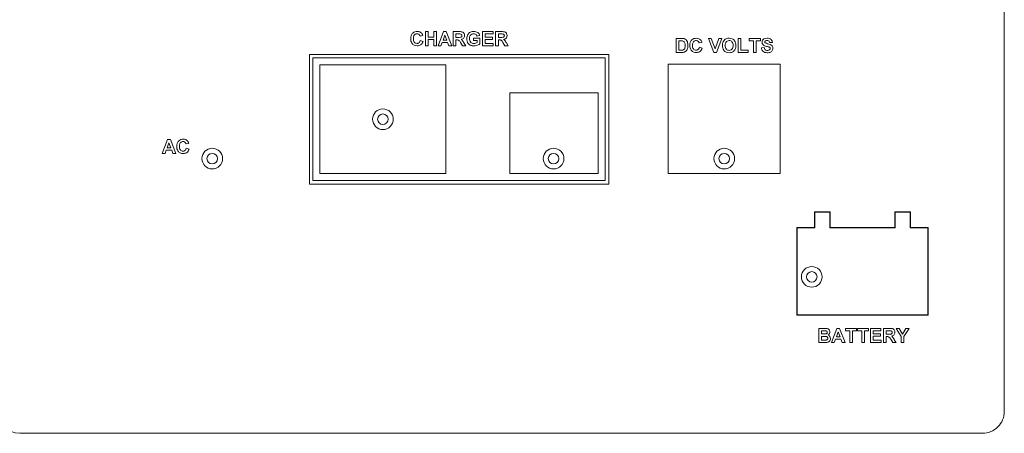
# Paper-space layout '4' of a CAD drawing. Header units: inches. Extents: x 1 to 109, y 1 to 85.
# Tile 20 of 46: x 48.77 to 54.39, y 58.51 to 60.87. Entities that reach past the tile are written whole.
import ezdxf

# ---------------------------------------------------------------- set-up
doc = ezdxf.new("R2010")
doc.units = ezdxf.units.IN
doc.header["$MEASUREMENT"] = 0

psp = doc.layouts.new('4')

# ---------------------------------------------------------------- linework, layer by layer
at = {"color": 7, "linetype": 'Continuous', "lineweight": 15, "ltscale": 5}
for p, q in [((54.3938, 58.6306), (54.3937, 64.3686)), ((51.0718, 60.776), (51.0563, 60.7729)), ((51.0864, 60.7179), (51.0864, 60.7988)), ((51.0864, 60.7988), (51.1019, 60.7988)), ((51.1019, 60.7988), (51.1019, 60.7667)), ((51.1019, 60.7667), (51.1351, 60.7667)), ((51.1351, 60.7532), (51.1019, 60.7532)), ((51.1019, 60.7532), (51.1019, 60.7179)), ((51.1351, 60.7667), (51.1351, 60.7988)), ((51.1351, 60.7988), (51.1507, 60.7988)), ((51.1351, 60.7179), (51.1351, 60.7532)), ((51.1507, 60.7988), (51.1507, 60.7179)), ((51.159, 60.7179), (51.1895, 60.7988)), ((51.1979, 60.7791), (51.1873, 60.7501)), ((51.1895, 60.7988), (51.206, 60.7988)), ((51.2085, 60.7501), (51.1979, 60.7791)), ((51.206, 60.7988), (51.2367, 60.7179)), ((51.245, 60.7179), (51.245, 60.7988)), ((51.245, 60.7988), (51.279, 60.7988)), ((51.2738, 60.7853), (51.2606, 60.7853)), ((51.2606, 60.7853), (51.2606, 60.7656)), ((51.2606, 60.7656), (51.2731, 60.7656)), ((51.2641, 60.7521), (51.2606, 60.7521)), ((51.2606, 60.7521), (51.2606, 60.7179)), ((51.3622, 60.748), (51.3622, 60.7615)), ((51.3622, 60.7615), (51.3975, 60.7615)), ((51.3965, 60.776), (51.3809, 60.7729)), ((51.3975, 60.7615), (51.3975, 60.729)), ((51.413, 60.7179), (51.413, 60.7988)), ((51.413, 60.7988), (51.4732, 60.7988)), ((51.4732, 60.7853), (51.4286, 60.7853)), ((51.4286, 60.7853), (51.4286, 60.7677)), ((51.4286, 60.7677), (51.4701, 60.7677)), ((51.4701, 60.7542), (51.4286, 60.7542)), ((51.4286, 60.7542), (51.4286, 60.7314)), ((51.4701, 60.7677), (51.4701, 60.7542)), ((51.4732, 60.7988), (51.4732, 60.7853)), ((51.4877, 60.7179), (51.4877, 60.7988)), ((51.4877, 60.7988), (51.5217, 60.7988)), ((51.5165, 60.7853), (51.5033, 60.7853)), ((51.5033, 60.7853), (51.5033, 60.7656)), ((51.5033, 60.7656), (51.5158, 60.7656)), ((51.5068, 60.7521), (51.5033, 60.7521)), ((51.5033, 60.7521), (51.5033, 60.7179)), ((52.5189, 60.7601), (52.5486, 60.7601)), ((52.5189, 60.6792), (52.5189, 60.7601)), ((52.7035, 60.7601), (52.7199, 60.7601)), ((52.7334, 60.6792), (52.7035, 60.7601)), ((52.7199, 60.7601), (52.7414, 60.7)), ((52.7414, 60.7), (52.7627, 60.7601)), ((52.7792, 60.7601), (52.7494, 60.6792)), ((52.7627, 60.7601), (52.7792, 60.7601)), ((52.8736, 60.6792), (52.8736, 60.7601)), ((52.8736, 60.7601), (52.8892, 60.7601)), ((52.8892, 60.7601), (52.8892, 60.6927)), ((52.9369, 60.7466), (52.9369, 60.7601)), ((52.9369, 60.7601), (53.0001, 60.7601)), ((53.0001, 60.7601), (53.0001, 60.7466)), ((51.0573, 60.748), (51.0729, 60.7428)), ((51.1019, 60.7179), (51.0864, 60.7179)), ((51.1507, 60.7179), (51.1351, 60.7179)), ((51.1756, 60.7179), (51.159, 60.7179)), ((51.1824, 60.7366), (51.1756, 60.7179)), ((51.2134, 60.7366), (51.1824, 60.7366)), ((51.1873, 60.7501), (51.2085, 60.7501)), ((51.2202, 60.7179), (51.2134, 60.7366)), ((51.2367, 60.7179), (51.2202, 60.7179)), ((51.2606, 60.7179), (51.245, 60.7179)), ((51.2984, 60.7179), (51.2869, 60.7363)), ((51.3166, 60.7179), (51.2984, 60.7179)), ((51.3068, 60.7339), (51.3166, 60.7179)), ((51.3819, 60.748), (51.3622, 60.748)), ((51.3819, 60.7375), (51.3819, 60.748)), ((51.4742, 60.7179), (51.413, 60.7179)), ((51.4286, 60.7314), (51.4742, 60.7314)), ((51.4742, 60.7314), (51.4742, 60.7179)), ((51.5033, 60.7179), (51.4877, 60.7179)), ((51.5411, 60.7179), (51.5296, 60.7363)), ((51.5593, 60.7179), (51.5411, 60.7179)), ((51.5495, 60.7339), (51.5593, 60.7179)), ((52.5422, 60.7466), (52.5345, 60.7466)), ((52.5345, 60.7466), (52.5345, 60.6927)), ((52.6662, 60.7373), (52.6506, 60.7342)), ((52.6517, 60.7093), (52.6672, 60.7041)), ((52.9607, 60.7466), (52.9369, 60.7466)), ((52.9607, 60.6792), (52.9607, 60.7466)), ((53.0001, 60.7466), (52.9763, 60.7466)), ((52.9763, 60.7466), (52.9763, 60.6792)), ((53.0063, 60.7062), (53.0219, 60.7072)), ((53.0686, 60.7373), (53.053, 60.7363)), ((52.1337, 60.6687), (50.4237, 60.6687)), ((50.4237, 60.6687), (50.4238, 59.9287)), ((52.1137, 60.6487), (50.4437, 60.6487)), ((50.4437, 60.6487), (50.4437, 59.9487)), ((52.1137, 59.9487), (52.1137, 60.6487)), ((52.1338, 59.9287), (52.1337, 60.6687)), ((52.5495, 60.6792), (52.5189, 60.6792)), ((52.5345, 60.6927), (52.5473, 60.6927)), ((52.7494, 60.6792), (52.7334, 60.6792)), ((52.9306, 60.6792), (52.8736, 60.6792)), ((52.8892, 60.6927), (52.9306, 60.6927)), ((52.9306, 60.6927), (52.9306, 60.6792)), ((52.9763, 60.6792), (52.9607, 60.6792)), ((51.2037, 60.6087), (50.4837, 60.6087)), ((50.4837, 60.6087), (50.4837, 59.9887)), ((51.2037, 59.9887), (51.2037, 60.6087)), ((53.1137, 60.6137), (52.4737, 60.6137)), ((52.4737, 60.6137), (52.4738, 59.9887)), ((53.1137, 59.9887), (53.1137, 60.6137)), ((52.0737, 60.4487), (51.5687, 60.4487)), ((51.5687, 60.4487), (51.5687, 59.9887)), ((52.0738, 59.9887), (52.0737, 60.4487)), ((49.5826, 60.1027), (49.6132, 60.1836)), ((49.6215, 60.1639), (49.6109, 60.1349)), ((49.6109, 60.1349), (49.6322, 60.1349)), ((49.6132, 60.1836), (49.6297, 60.1836)), ((49.6322, 60.1349), (49.6215, 60.1639)), ((49.6297, 60.1836), (49.6604, 60.1027)), ((49.7351, 60.1608), (49.7195, 60.1577)), ((49.7206, 60.1328), (49.7361, 60.1276)), ((49.5992, 60.1027), (49.5826, 60.1027)), ((49.6061, 60.1214), (49.5992, 60.1027)), ((49.6371, 60.1214), (49.6061, 60.1214)), ((49.6439, 60.1027), (49.6371, 60.1214)), ((49.6604, 60.1027), (49.6439, 60.1027)), ((50.4837, 59.9887), (51.2037, 59.9887)), ((51.5687, 59.9887), (52.0738, 59.9887)), ((52.4738, 59.9887), (53.1137, 59.9887)), ((50.4238, 59.9287), (52.1338, 59.9287)), ((50.4437, 59.9487), (52.1137, 59.9487)), ((53.3987, 59.7707), (53.3087, 59.7707)), ((53.3087, 59.7707), (53.3087, 59.6807)), ((53.3107, 59.7687), (53.3107, 59.6787)), ((53.3967, 59.7687), (53.3107, 59.7687)), ((53.3967, 59.6787), (53.3967, 59.7687)), ((53.3987, 59.6807), (53.3987, 59.7707)), ((53.8587, 59.7707), (53.7687, 59.7707)), ((53.7687, 59.7707), (53.7687, 59.6807)), ((53.7707, 59.7687), (53.7707, 59.6787)), ((53.8567, 59.7687), (53.7707, 59.7687)), ((53.8567, 59.6787), (53.8567, 59.7687)), ((53.8587, 59.6807), (53.8587, 59.7707)), ((53.3087, 59.6807), (53.2087, 59.6807)), ((53.2087, 59.6807), (53.2088, 59.1807)), ((53.3107, 59.6787), (53.2107, 59.6787)), ((53.2107, 59.6787), (53.2108, 59.1827)), ((53.7707, 59.6787), (53.3967, 59.6787)), ((53.7687, 59.6807), (53.3987, 59.6807)), ((53.9567, 59.6787), (53.8567, 59.6787)), ((53.9587, 59.6807), (53.8587, 59.6807)), ((53.9568, 59.1827), (53.9567, 59.6787)), ((53.9588, 59.1807), (53.9587, 59.6807)), ((53.2088, 59.1807), (53.9588, 59.1807)), ((53.2108, 59.1827), (53.9568, 59.1827)), ((53.3333, 59.1047), (53.3659, 59.1047)), ((53.3333, 59.0238), (53.3333, 59.1047)), ((53.3587, 59.0912), (53.3489, 59.0912)), ((53.3489, 59.0912), (53.3489, 59.0726)), ((53.3489, 59.0726), (53.3601, 59.0726)), ((53.4059, 59.0238), (53.4365, 59.1047)), ((53.4448, 59.085), (53.4342, 59.056)), ((53.4365, 59.1047), (53.453, 59.1047)), ((53.4554, 59.056), (53.4448, 59.085)), ((53.453, 59.1047), (53.4837, 59.0238)), ((53.4868, 59.0912), (53.4868, 59.1047)), ((53.4868, 59.1047), (53.5501, 59.1047)), ((53.5106, 59.0912), (53.4868, 59.0912)), ((53.5106, 59.0238), (53.5106, 59.0912)), ((53.5501, 59.0912), (53.5262, 59.0912)), ((53.5262, 59.0912), (53.5262, 59.0238)), ((53.5501, 59.1047), (53.5501, 59.0912)), ((53.5552, 59.0912), (53.5552, 59.1047)), ((53.5552, 59.1047), (53.6185, 59.1047)), ((53.5791, 59.0912), (53.5552, 59.0912)), ((53.5791, 59.0238), (53.5791, 59.0912)), ((53.6185, 59.0912), (53.5946, 59.0912)), ((53.5946, 59.0912), (53.5946, 59.0238)), ((53.6185, 59.1047), (53.6185, 59.0912)), ((53.6289, 59.1047), (53.689, 59.1047)), ((53.6289, 59.0238), (53.6289, 59.1047)), ((53.689, 59.0912), (53.6444, 59.0912)), ((53.6444, 59.0912), (53.6444, 59.0736)), ((53.6444, 59.0736), (53.6859, 59.0736)), ((53.6859, 59.0736), (53.6859, 59.0601)), ((53.689, 59.1047), (53.689, 59.0912)), ((53.7035, 59.0238), (53.7035, 59.1047)), ((53.7035, 59.1047), (53.7375, 59.1047)), ((53.7323, 59.0912), (53.7191, 59.0912)), ((53.7191, 59.0912), (53.7191, 59.0715)), ((53.7191, 59.0715), (53.7316, 59.0715)), ((53.8052, 59.0579), (53.7756, 59.1047)), ((53.7756, 59.1047), (53.7938, 59.1047)), ((53.7938, 59.1047), (53.8129, 59.0714)), ((53.8129, 59.0714), (53.8321, 59.1047)), ((53.8503, 59.1047), (53.8207, 59.0577)), ((53.8321, 59.1047), (53.8503, 59.1047)), ((53.3607, 59.0238), (53.3333, 59.0238)), ((53.3627, 59.0591), (53.3489, 59.0591)), ((53.3489, 59.0591), (53.3489, 59.0373)), ((53.3489, 59.0373), (53.3647, 59.0373)), ((53.4225, 59.0238), (53.4059, 59.0238)), ((53.4293, 59.0425), (53.4225, 59.0238)), ((53.4604, 59.0425), (53.4293, 59.0425)), ((53.4342, 59.056), (53.4554, 59.056)), ((53.4672, 59.0238), (53.4604, 59.0425)), ((53.4837, 59.0238), (53.4672, 59.0238)), ((53.5262, 59.0238), (53.5106, 59.0238)), ((53.5946, 59.0238), (53.5791, 59.0238)), ((53.6901, 59.0238), (53.6289, 59.0238)), ((53.6859, 59.0601), (53.6444, 59.0601)), ((53.6444, 59.0601), (53.6444, 59.0373)), ((53.6444, 59.0373), (53.6901, 59.0373)), ((53.6901, 59.0373), (53.6901, 59.0238)), ((53.7191, 59.0238), (53.7035, 59.0238)), ((53.7226, 59.058), (53.7191, 59.058)), ((53.7191, 59.058), (53.7191, 59.0238)), ((53.7569, 59.0238), (53.7454, 59.0422)), ((53.7751, 59.0238), (53.7569, 59.0238)), ((53.7653, 59.0398), (53.7751, 59.0238)), ((53.8052, 59.0238), (53.8052, 59.0579)), ((53.8207, 59.0238), (53.8052, 59.0238)), ((53.8207, 59.0577), (53.8207, 59.0238)), ((48.7688, 58.5057), (54.2688, 58.5056))]:
    psp.add_line(p, q, dxfattribs=at)
at = {"color": 7, "linetype": 'Continuous', "lineweight": 15, "ltscale": 25}
for centre, radius in [((50.8437, 60.2987), 0.059), ((50.8437, 60.2987), 0.03), ((49.8687, 60.0737), 0.059), ((51.8187, 60.0737), 0.059), ((52.7937, 60.0737), 0.059), ((49.8687, 60.0737), 0.03), ((51.8187, 60.0737), 0.03), ((52.7937, 60.0737), 0.03), ((53.2938, 59.3987), 0.059), ((53.2937, 59.3987), 0.03)]:
    psp.add_circle(centre, radius, dxfattribs=at)
for centre, start, end in [((48.7688, 58.6307), 180.0004, 269.9998), ((54.2688, 58.6306), 269.9998, 0.0004)]:
    psp.add_arc(centre, 0.125, start, end, dxfattribs=at)
at = {"color": 7, "linetype": 'Continuous', "lineweight": 15, "ltscale": 5}
for points, knots in [([(51.0024, 60.7582), (51.0027, 60.7641), (51.0034, 60.776), (51.0125, 60.7905), (51.0258, 60.7988), (51.0351, 60.7995), (51.0398, 60.7999)], [0, 0, 0, 0, 0.280684, 0.559622, 0.779538, 1, 1, 1, 1]), ([(51.0393, 60.7179), (51.0335, 60.7186), (51.0219, 60.7198), (51.0093, 60.731), (51.0031, 60.7446), (51.0026, 60.7537), (51.0024, 60.7582)], [0, 0, 0, 0, 0.279574, 0.558715, 0.779054, 1, 1, 1, 1]), ([(51.0387, 60.7864), (51.0363, 60.7862), (51.0315, 60.7858), (51.0251, 60.782), (51.0186, 60.7735), (51.0182, 60.7652), (51.0179, 60.7594)], [0, 0, 0, 0, 0.187148, 0.373983, 0.560728, 1, 1, 1, 1]), ([(51.0179, 60.7594), (51.018, 60.7557), (51.0183, 60.7483), (51.022, 60.7384), (51.0299, 60.7323), (51.0357, 60.7317), (51.0386, 60.7314)], [0, 0, 0, 0, 0.281353, 0.560548, 0.780068, 1, 1, 1, 1]), ([(51.0563, 60.7729), (51.0556, 60.775), (51.0541, 60.7793), (51.0494, 60.7837), (51.044, 60.7861), (51.0405, 60.7863), (51.0387, 60.7864)], [0, 0, 0, 0, 0.279829, 0.559278, 0.77951, 1, 1, 1, 1]), ([(51.0398, 60.7999), (51.0448, 60.7995), (51.0536, 60.7988), (51.0606, 60.7934), (51.0637, 60.791)], [0, 0, 0, 0, 0.559916, 1, 1, 1, 1]), ([(51.0637, 60.791), (51.0657, 60.7885), (51.0694, 60.784), (51.0711, 60.7784), (51.0718, 60.776)], [0, 0, 0, 0, 0.558955, 1, 1, 1, 1]), ([(51.2869, 60.7363), (51.284, 60.7412), (51.2799, 60.748), (51.2706, 60.7522), (51.2663, 60.7522), (51.2641, 60.7521)], [0, 0, 0, 0, 0.560986, 0.779315, 1, 1, 1, 1]), ([(51.2731, 60.7656), (51.2777, 60.7655), (51.2834, 60.7653), (51.2901, 60.7671), (51.2929, 60.7692), (51.2946, 60.7723), (51.2947, 60.7745), (51.2948, 60.7757)], [0, 0, 0, 0, 0.50093, 0.625715, 0.750375, 0.875059, 1, 1, 1, 1]), ([(51.2862, 60.7851), (51.2839, 60.7852), (51.2798, 60.7853), (51.2756, 60.7853), (51.2738, 60.7853)], [0, 0, 0, 0, 0.559884, 1, 1, 1, 1]), ([(51.279, 60.7988), (51.2827, 60.7988), (51.29, 60.7986), (51.2993, 60.7967), (51.3051, 60.7919), (51.3093, 60.7857), (51.3099, 60.7801), (51.3104, 60.7764)], [0, 0, 0, 0, 0.251134, 0.500538, 0.625742, 0.751034, 1, 1, 1, 1]), ([(51.2948, 60.7757), (51.2947, 60.777), (51.2945, 60.7796), (51.2915, 60.7836), (51.2882, 60.7845), (51.2862, 60.7851)], [0, 0, 0, 0, 0.281131, 0.561274, 1, 1, 1, 1]), ([(51.3104, 60.7764), (51.3101, 60.7733), (51.3096, 60.767), (51.3043, 60.7597), (51.2973, 60.7556), (51.2925, 60.7546), (51.2901, 60.7542)], [0, 0, 0, 0, 0.279958, 0.558989, 0.779166, 1, 1, 1, 1]), ([(51.2901, 60.7542), (51.2926, 60.7524), (51.2966, 60.7495), (51.3008, 60.7439), (51.3039, 60.739), (51.3058, 60.7356), (51.3068, 60.7339)], [0, 0, 0, 0, 0.339578, 0.559573, 0.779775, 1, 1, 1, 1]), ([(51.3228, 60.7586), (51.3231, 60.7628), (51.3236, 60.7712), (51.3281, 60.7821), (51.3349, 60.7907), (51.3405, 60.7941), (51.3434, 60.7959)], [0, 0, 0, 0, 0.280149, 0.559978, 0.779936, 1, 1, 1, 1]), ([(51.3633, 60.7169), (51.3572, 60.7174), (51.3449, 60.7185), (51.3307, 60.7296), (51.324, 60.7442), (51.3232, 60.7538), (51.3228, 60.7586)], [0, 0, 0, 0, 0.280089, 0.558754, 0.779187, 1, 1, 1, 1]), ([(51.3623, 60.7864), (51.3584, 60.786), (51.3507, 60.7853), (51.3422, 60.7777), (51.3388, 60.7683), (51.3385, 60.7623), (51.3384, 60.7593)], [0, 0, 0, 0, 0.279794, 0.558341, 0.77882, 1, 1, 1, 1]), ([(51.3384, 60.7593), (51.3386, 60.7553), (51.3389, 60.7474), (51.3441, 60.7372), (51.3529, 60.7312), (51.3591, 60.7306), (51.3622, 60.7304)], [0, 0, 0, 0, 0.281038, 0.560004, 0.779771, 1, 1, 1, 1]), ([(51.3434, 60.7959), (51.3468, 60.7972), (51.353, 60.7996), (51.3596, 60.7998), (51.3625, 60.7999)], [0, 0, 0, 0, 0.559259, 1, 1, 1, 1]), ([(51.3809, 60.7729), (51.3801, 60.7751), (51.3784, 60.7795), (51.3734, 60.7838), (51.3677, 60.7861), (51.3641, 60.7863), (51.3623, 60.7864)], [0, 0, 0, 0, 0.279809, 0.55928, 0.779438, 1, 1, 1, 1]), ([(51.3625, 60.7999), (51.3667, 60.7997), (51.3752, 60.7993), (51.3863, 60.7941), (51.3936, 60.7856), (51.3955, 60.7792), (51.3965, 60.776)], [0, 0, 0, 0, 0.280676, 0.559864, 0.779763, 1, 1, 1, 1]), ([(51.5296, 60.7363), (51.5267, 60.7412), (51.5226, 60.748), (51.5133, 60.7522), (51.5089, 60.7522), (51.5068, 60.7521)], [0, 0, 0, 0, 0.560985, 0.779313, 1, 1, 1, 1]), ([(51.5158, 60.7656), (51.5204, 60.7655), (51.5261, 60.7653), (51.5328, 60.7671), (51.5355, 60.7692), (51.5373, 60.7723), (51.5374, 60.7745), (51.5375, 60.7757)], [0, 0, 0, 0, 0.500918, 0.625713, 0.75037, 0.875014, 1, 1, 1, 1]), ([(51.5289, 60.7851), (51.5266, 60.7852), (51.5224, 60.7854), (51.5183, 60.7853), (51.5165, 60.7853)], [0, 0, 0, 0, 0.559928, 1, 1, 1, 1]), ([(51.5217, 60.7988), (51.5253, 60.7988), (51.5327, 60.7986), (51.542, 60.7967), (51.5477, 60.7919), (51.5519, 60.7857), (51.5526, 60.7801), (51.5531, 60.7764)], [0, 0, 0, 0, 0.251139, 0.500522, 0.625729, 0.751061, 1, 1, 1, 1]), ([(51.5375, 60.7757), (51.5374, 60.777), (51.5372, 60.7796), (51.5342, 60.7836), (51.5309, 60.7845), (51.5289, 60.7851)], [0, 0, 0, 0, 0.281062, 0.561285, 1, 1, 1, 1]), ([(51.5531, 60.7764), (51.5528, 60.7733), (51.5523, 60.767), (51.547, 60.7597), (51.54, 60.7556), (51.5352, 60.7546), (51.5328, 60.7542)], [0, 0, 0, 0, 0.279942, 0.558964, 0.779182, 1, 1, 1, 1]), ([(51.5328, 60.7542), (51.5352, 60.7524), (51.5393, 60.7495), (51.5434, 60.7439), (51.5466, 60.739), (51.5485, 60.7356), (51.5495, 60.7339)], [0, 0, 0, 0, 0.339566, 0.559588, 0.779782, 1, 1, 1, 1]), ([(52.5486, 60.7601), (52.5515, 60.7601), (52.5566, 60.7601), (52.5617, 60.759), (52.5639, 60.7586)], [0, 0, 0, 0, 0.560277, 1, 1, 1, 1]), ([(52.5639, 60.7586), (52.5681, 60.7566), (52.5764, 60.7526), (52.5852, 60.7379), (52.5859, 60.7261), (52.5863, 60.7189)], [0, 0, 0, 0, 0.279081, 0.559334, 1, 1, 1, 1]), ([(52.5967, 60.7195), (52.5971, 60.7254), (52.5978, 60.7373), (52.6069, 60.7518), (52.6202, 60.76), (52.6295, 60.7608), (52.6341, 60.7611)], [0, 0, 0, 0, 0.280702, 0.559624, 0.779539, 1, 1, 1, 1]), ([(52.6341, 60.7611), (52.6391, 60.7608), (52.648, 60.7601), (52.6549, 60.7547), (52.658, 60.7523)], [0, 0, 0, 0, 0.559895, 1, 1, 1, 1]), ([(52.658, 60.7523), (52.6601, 60.7498), (52.6637, 60.7453), (52.6654, 60.7397), (52.6662, 60.7373)], [0, 0, 0, 0, 0.5589379, 1, 1, 1, 1]), ([(52.787, 60.7397), (52.7894, 60.744), (52.7936, 60.7517), (52.8012, 60.7561), (52.8046, 60.758)], [0, 0, 0, 0, 0.559942, 1, 1, 1, 1]), ([(52.8046, 60.758), (52.8077, 60.759), (52.8132, 60.7609), (52.8191, 60.7611), (52.8216, 60.7611)], [0, 0, 0, 0, 0.559558, 1, 1, 1, 1]), ([(52.8216, 60.7611), (52.8277, 60.7606), (52.8397, 60.7594), (52.8531, 60.748), (52.8594, 60.7337), (52.8599, 60.7243), (52.8601, 60.7195)], [0, 0, 0, 0, 0.279833, 0.558659, 0.779007, 1, 1, 1, 1]), ([(53.0095, 60.7388), (53.0101, 60.7426), (53.0113, 60.7503), (53.0223, 60.7599), (53.0322, 60.7607), (53.0383, 60.7611)], [0, 0, 0, 0, 0.279751, 0.559351, 1, 1, 1, 1]), ([(53.0383, 60.7611), (53.0423, 60.761), (53.0505, 60.7606), (53.061, 60.7556), (53.0674, 60.7469), (53.0682, 60.7405), (53.0686, 60.7373)], [0, 0, 0, 0, 0.281003, 0.560101, 0.779821, 1, 1, 1, 1]), ([(51.0386, 60.7314), (51.0412, 60.7317), (51.0463, 60.7322), (51.054, 60.7378), (51.0561, 60.7441), (51.0573, 60.748)], [0, 0, 0, 0, 0.280479, 0.560454, 1, 1, 1, 1]), ([(51.0729, 60.7428), (51.0714, 60.7388), (51.0686, 60.7308), (51.0571, 60.7198), (51.046, 60.7186), (51.0393, 60.7179)], [0, 0, 0, 0, 0.281277, 0.561401, 1, 1, 1, 1]), ([(51.3622, 60.7304), (51.3662, 60.7309), (51.3733, 60.7318), (51.3793, 60.7357), (51.3819, 60.7375)], [0, 0, 0, 0, 0.559073, 1, 1, 1, 1]), ([(51.3975, 60.729), (51.3916, 60.7252), (51.3812, 60.7183), (51.3688, 60.7173), (51.3633, 60.7169)], [0, 0, 0, 0, 0.5589712, 1, 1, 1, 1]), ([(52.5562, 60.7458), (52.5536, 60.7461), (52.5489, 60.7466), (52.5442, 60.7466), (52.5422, 60.7466)], [0, 0, 0, 0, 0.559726, 1, 1, 1, 1]), ([(52.5708, 60.7196), (52.5706, 60.7259), (52.5704, 60.7347), (52.5632, 60.7437), (52.5586, 60.7451), (52.5562, 60.7458)], [0, 0, 0, 0, 0.5594259, 0.7795114, 1, 1, 1, 1]), ([(52.5576, 60.6935), (52.5605, 60.6946), (52.5663, 60.6968), (52.5704, 60.7074), (52.5706, 60.715), (52.5708, 60.7196)], [0, 0, 0, 0, 0.278182, 0.557995, 1, 1, 1, 1]), ([(52.5839, 60.7017), (52.5827, 60.6987), (52.5807, 60.6934), (52.5769, 60.6892), (52.5752, 60.6874)], [0, 0, 0, 0, 0.559958, 1, 1, 1, 1]), ([(52.5863, 60.7189), (52.5862, 60.7156), (52.5861, 60.7098), (52.5846, 60.7041), (52.5839, 60.7017)], [0, 0, 0, 0, 0.560027, 1, 1, 1, 1]), ([(52.6336, 60.6792), (52.6278, 60.6798), (52.6163, 60.6811), (52.6036, 60.6923), (52.5975, 60.7059), (52.597, 60.715), (52.5967, 60.7195)], [0, 0, 0, 0, 0.279576, 0.558718, 0.77905, 1, 1, 1, 1]), ([(52.6331, 60.7477), (52.6306, 60.7475), (52.6258, 60.7471), (52.6194, 60.7433), (52.6129, 60.7348), (52.6125, 60.7265), (52.6123, 60.7207)], [0, 0, 0, 0, 0.187155, 0.37397, 0.560741, 1, 1, 1, 1]), ([(52.6123, 60.7207), (52.6124, 60.717), (52.6126, 60.7096), (52.6164, 60.6997), (52.6242, 60.6936), (52.6301, 60.693), (52.633, 60.6927)], [0, 0, 0, 0, 0.281342, 0.560528, 0.780082, 1, 1, 1, 1]), ([(52.633, 60.6927), (52.6355, 60.6929), (52.6406, 60.6935), (52.6483, 60.6991), (52.6504, 60.7054), (52.6517, 60.7093)], [0, 0, 0, 0, 0.280442, 0.560431, 1, 1, 1, 1]), ([(52.6506, 60.7342), (52.6499, 60.7363), (52.6485, 60.7406), (52.6437, 60.745), (52.6384, 60.7473), (52.6348, 60.7476), (52.6331, 60.7477)], [0, 0, 0, 0, 0.279847, 0.55929, 0.779516, 1, 1, 1, 1]), ([(52.6672, 60.7041), (52.6658, 60.7001), (52.6629, 60.6921), (52.6514, 60.6811), (52.6404, 60.6799), (52.6336, 60.6792)], [0, 0, 0, 0, 0.281272, 0.561409, 1, 1, 1, 1]), ([(52.7834, 60.7192), (52.7835, 60.7231), (52.7837, 60.7302), (52.786, 60.7368), (52.787, 60.7397)], [0, 0, 0, 0, 0.560179, 1, 1, 1, 1]), ([(52.8219, 60.6782), (52.8159, 60.6787), (52.8039, 60.6798), (52.7905, 60.691), (52.7841, 60.7052), (52.7836, 60.7145), (52.7834, 60.7192)], [0, 0, 0, 0, 0.279937, 0.558706, 0.779044, 1, 1, 1, 1]), ([(52.8218, 60.7477), (52.818, 60.7472), (52.8103, 60.7463), (52.8, 60.7358), (52.7993, 60.7258), (52.7989, 60.7197)], [0, 0, 0, 0, 0.280255, 0.559876, 1, 1, 1, 1]), ([(52.7989, 60.7197), (52.7991, 60.7159), (52.7995, 60.7082), (52.8046, 60.6985), (52.8128, 60.6926), (52.8188, 60.692), (52.8218, 60.6917)], [0, 0, 0, 0, 0.281026, 0.56012, 0.779934, 1, 1, 1, 1]), ([(52.8446, 60.7199), (52.8444, 60.7237), (52.8441, 60.7313), (52.8392, 60.7411), (52.8308, 60.7469), (52.8248, 60.7474), (52.8218, 60.7477)], [0, 0, 0, 0, 0.281068, 0.560004, 0.779668, 1, 1, 1, 1]), ([(52.8218, 60.6917), (52.8257, 60.6922), (52.8334, 60.6931), (52.8434, 60.7038), (52.8441, 60.7138), (52.8446, 60.7199)], [0, 0, 0, 0, 0.27998, 0.559744, 1, 1, 1, 1]), ([(52.8601, 60.7195), (52.8597, 60.7136), (52.8589, 60.7016), (52.8495, 60.6871), (52.8359, 60.6792), (52.8266, 60.6785), (52.8219, 60.6782)], [0, 0, 0, 0, 0.280541, 0.559485, 0.779421, 1, 1, 1, 1]), ([(53.0395, 60.6782), (53.0349, 60.6784), (53.0259, 60.6789), (53.0144, 60.6855), (53.0082, 60.6956), (53.007, 60.7027), (53.0063, 60.7062)], [0, 0, 0, 0, 0.280714, 0.559343, 0.779308, 1, 1, 1, 1]), ([(53.0169, 60.7227), (53.0145, 60.7253), (53.0103, 60.7299), (53.0097, 60.7361), (53.0095, 60.7388)], [0, 0, 0, 0, 0.559262, 1, 1, 1, 1]), ([(53.0354, 60.7147), (53.0317, 60.7157), (53.0251, 60.7173), (53.0194, 60.721), (53.0169, 60.7227)], [0, 0, 0, 0, 0.560759, 1, 1, 1, 1]), ([(53.0219, 60.7072), (53.0225, 60.7048), (53.0236, 60.7), (53.0282, 60.6945), (53.0341, 60.692), (53.038, 60.6918), (53.0399, 60.6917)], [0, 0, 0, 0, 0.280587, 0.559144, 0.779248, 1, 1, 1, 1]), ([(53.0276, 60.7448), (53.0267, 60.744), (53.0253, 60.7427), (53.0251, 60.7407), (53.025, 60.7399)], [0, 0, 0, 0, 0.558822, 1, 1, 1, 1]), ([(53.025, 60.7399), (53.0252, 60.7388), (53.0254, 60.7369), (53.0268, 60.7356), (53.0274, 60.7351)], [0, 0, 0, 0, 0.558641, 1, 1, 1, 1]), ([(53.0274, 60.7351), (53.032, 60.7332), (53.0412, 60.7295), (53.0535, 60.727), (53.0625, 60.7227), (53.068, 60.7174), (53.0713, 60.7105), (53.0715, 60.7055), (53.0717, 60.703)], [0, 0, 0, 0, 0.249429, 0.5000605, 0.6252074, 0.7501341, 0.8749189, 1, 1, 1, 1]), ([(53.0385, 60.7477), (53.0363, 60.7476), (53.0324, 60.7475), (53.029, 60.7456), (53.0276, 60.7448)], [0, 0, 0, 0, 0.5605246, 1, 1, 1, 1]), ([(53.0485, 60.7112), (53.0461, 60.7119), (53.0417, 60.7132), (53.0374, 60.7143), (53.0354, 60.7147)], [0, 0, 0, 0, 0.559888, 1, 1, 1, 1]), ([(53.053, 60.7363), (53.0526, 60.7382), (53.0518, 60.7419), (53.0467, 60.7473), (53.0416, 60.7475), (53.0385, 60.7477)], [0, 0, 0, 0, 0.281509, 0.56031, 1, 1, 1, 1]), ([(53.0717, 60.703), (53.0714, 60.7001), (53.0707, 60.6944), (53.0662, 60.687), (53.0562, 60.6792), (53.0464, 60.6786), (53.0395, 60.6782)], [0, 0, 0, 0, 0.186971, 0.374001, 0.560947, 1, 1, 1, 1]), ([(53.0399, 60.6917), (53.042, 60.6917), (53.0461, 60.6919), (53.0514, 60.6941), (53.0553, 60.698), (53.0559, 60.7012), (53.0561, 60.7028)], [0, 0, 0, 0, 0.281232, 0.561005, 0.781117, 1, 1, 1, 1]), ([(53.0561, 60.7028), (53.056, 60.704), (53.0558, 60.7063), (53.053, 60.7095), (53.0502, 60.7106), (53.0485, 60.7112)], [0, 0, 0, 0, 0.2797306, 0.5590487, 1, 1, 1, 1]), ([(52.5473, 60.6927), (52.5492, 60.6927), (52.5527, 60.6927), (52.5561, 60.6932), (52.5576, 60.6935)], [0, 0, 0, 0, 0.560177, 1, 1, 1, 1]), ([(52.5638, 60.6809), (52.5612, 60.6803), (52.5564, 60.6793), (52.5516, 60.6792), (52.5495, 60.6792)], [0, 0, 0, 0, 0.559541, 1, 1, 1, 1]), ([(52.5752, 60.6874), (52.5733, 60.6858), (52.5699, 60.683), (52.5657, 60.6816), (52.5638, 60.6809)], [0, 0, 0, 0, 0.55943, 1, 1, 1, 1]), ([(49.6656, 60.143), (49.666, 60.1489), (49.6667, 60.1608), (49.6758, 60.1753), (49.6891, 60.1836), (49.6984, 60.1843), (49.7031, 60.1846)], [0, 0, 0, 0, 0.280687, 0.559628, 0.779536, 1, 1, 1, 1]), ([(49.7025, 60.1027), (49.6967, 60.1034), (49.6852, 60.1046), (49.6726, 60.1158), (49.6664, 60.1294), (49.6659, 60.1385), (49.6656, 60.143)], [0, 0, 0, 0, 0.2795746, 0.5587026, 0.7790511, 1, 1, 1, 1]), ([(49.702, 60.1712), (49.6996, 60.171), (49.6947, 60.1706), (49.6883, 60.1668), (49.6818, 60.1583), (49.6814, 60.15), (49.6812, 60.1442)], [0, 0, 0, 0, 0.187157, 0.373955, 0.560747, 1, 1, 1, 1]), ([(49.6812, 60.1442), (49.6813, 60.1405), (49.6815, 60.1331), (49.6853, 60.1232), (49.6931, 60.1171), (49.699, 60.1165), (49.7019, 60.1162)], [0, 0, 0, 0, 0.281342, 0.560528, 0.780082, 1, 1, 1, 1]), ([(49.7019, 60.1162), (49.7044, 60.1165), (49.7095, 60.117), (49.7172, 60.1226), (49.7193, 60.1289), (49.7206, 60.1328)], [0, 0, 0, 0, 0.280478, 0.56046, 1, 1, 1, 1]), ([(49.7195, 60.1577), (49.7188, 60.1598), (49.7174, 60.1641), (49.7126, 60.1685), (49.7073, 60.1709), (49.7037, 60.1711), (49.702, 60.1712)], [0, 0, 0, 0, 0.27984, 0.55931, 0.779467, 1, 1, 1, 1]), ([(49.7031, 60.1846), (49.708, 60.1843), (49.7169, 60.1836), (49.7238, 60.1782), (49.7269, 60.1758)], [0, 0, 0, 0, 0.559909, 1, 1, 1, 1]), ([(49.7269, 60.1758), (49.729, 60.1733), (49.7326, 60.1688), (49.7343, 60.1632), (49.7351, 60.1608)], [0, 0, 0, 0, 0.558962, 1, 1, 1, 1]), ([(49.7361, 60.1276), (49.7347, 60.1236), (49.7318, 60.1156), (49.7204, 60.1046), (49.7093, 60.1034), (49.7025, 60.1027)], [0, 0, 0, 0, 0.281277, 0.561401, 1, 1, 1, 1]), ([(53.3734, 59.0909), (53.3707, 59.0911), (53.3658, 59.0912), (53.3609, 59.0912), (53.3587, 59.0912)], [0, 0, 0, 0, 0.559898, 1, 1, 1, 1]), ([(53.3601, 59.0726), (53.3625, 59.0725), (53.3666, 59.0725), (53.3708, 59.0727), (53.3726, 59.0728)], [0, 0, 0, 0, 0.56004, 1, 1, 1, 1]), ([(53.3659, 59.1047), (53.3733, 59.1049), (53.3845, 59.1052), (53.3941, 59.0962), (53.3972, 59.0897), (53.3975, 59.0861), (53.3976, 59.0844)], [0, 0, 0, 0, 0.499363, 0.748642, 0.874275, 1, 1, 1, 1]), ([(53.3726, 59.0728), (53.3739, 59.0731), (53.3766, 59.0735), (53.3799, 59.0757), (53.3818, 59.0788), (53.382, 59.0809), (53.382, 59.082)], [0, 0, 0, 0, 0.280468, 0.559908, 0.779749, 1, 1, 1, 1]), ([(53.382, 59.082), (53.3819, 59.0833), (53.3817, 59.0859), (53.3788, 59.0898), (53.3754, 59.0905), (53.3734, 59.0909)], [0, 0, 0, 0, 0.281136, 0.56114, 1, 1, 1, 1]), ([(53.3976, 59.0844), (53.3974, 59.0823), (53.3971, 59.0783), (53.3937, 59.0715), (53.3893, 59.0686), (53.3866, 59.0668)], [0, 0, 0, 0, 0.280907, 0.561807, 1, 1, 1, 1]), ([(53.3866, 59.0668), (53.3889, 59.0659), (53.3934, 59.064), (53.3994, 59.0573), (53.4002, 59.0511), (53.4007, 59.0473)], [0, 0, 0, 0, 0.281025, 0.5616, 1, 1, 1, 1]), ([(53.7316, 59.0715), (53.7362, 59.0714), (53.7419, 59.0712), (53.7486, 59.0729), (53.7514, 59.0751), (53.7531, 59.0782), (53.7532, 59.0804), (53.7533, 59.0816)], [0, 0, 0, 0, 0.500921, 0.625717, 0.750374, 0.875019, 1, 1, 1, 1]), ([(53.7447, 59.091), (53.7424, 59.0911), (53.7383, 59.0912), (53.7341, 59.0912), (53.7323, 59.0912)], [0, 0, 0, 0, 0.559981, 1, 1, 1, 1]), ([(53.7375, 59.1047), (53.7412, 59.1046), (53.7485, 59.1045), (53.7579, 59.1026), (53.7636, 59.0978), (53.7678, 59.0916), (53.7684, 59.086), (53.7689, 59.0823)], [0, 0, 0, 0, 0.2511377, 0.5005452, 0.6257682, 0.7510622, 1, 1, 1, 1]), ([(53.7533, 59.0816), (53.7532, 59.0829), (53.753, 59.0855), (53.75, 59.0895), (53.7467, 59.0904), (53.7447, 59.091)], [0, 0, 0, 0, 0.281062, 0.561285, 1, 1, 1, 1]), ([(53.7689, 59.0823), (53.7686, 59.0792), (53.7681, 59.0729), (53.7628, 59.0656), (53.7558, 59.0615), (53.751, 59.0605), (53.7486, 59.06)], [0, 0, 0, 0, 0.279947, 0.559001, 0.779205, 1, 1, 1, 1]), ([(53.3803, 59.0244), (53.3766, 59.0242), (53.3701, 59.0239), (53.3636, 59.0238), (53.3607, 59.0238)], [0, 0, 0, 0, 0.559936, 1, 1, 1, 1]), ([(53.3852, 59.048), (53.3851, 59.0491), (53.3849, 59.0515), (53.3831, 59.0548), (53.3803, 59.0571), (53.3735, 59.0595), (53.3675, 59.0592), (53.3627, 59.0591)], [0, 0, 0, 0, 0.124969, 0.24973, 0.374457, 0.499434, 1, 1, 1, 1]), ([(53.3647, 59.0373), (53.3669, 59.0373), (53.3709, 59.0373), (53.3748, 59.0376), (53.3765, 59.0378)], [0, 0, 0, 0, 0.560181, 1, 1, 1, 1]), ([(53.3765, 59.0378), (53.3778, 59.0382), (53.3805, 59.0389), (53.3834, 59.0415), (53.385, 59.0447), (53.3851, 59.0469), (53.3852, 59.048)], [0, 0, 0, 0, 0.28008, 0.559405, 0.779498, 1, 1, 1, 1]), ([(53.4007, 59.0473), (53.4003, 59.0441), (53.3996, 59.0378), (53.3945, 59.0303), (53.3877, 59.0256), (53.3828, 59.0248), (53.3803, 59.0244)], [0, 0, 0, 0, 0.279803, 0.559466, 0.779448, 1, 1, 1, 1]), ([(53.7454, 59.0422), (53.7425, 59.0471), (53.7384, 59.0539), (53.7291, 59.0581), (53.7248, 59.0581), (53.7226, 59.058)], [0, 0, 0, 0, 0.560985, 0.779313, 1, 1, 1, 1]), ([(53.7486, 59.06), (53.7511, 59.0583), (53.7551, 59.0554), (53.7593, 59.0498), (53.7624, 59.0449), (53.7643, 59.0415), (53.7653, 59.0398)], [0, 0, 0, 0, 0.339548, 0.5595757, 0.7797763, 1, 1, 1, 1])]:
    psp.add_open_spline(points, degree=3, knots=knots, dxfattribs=at)

doc.saveas('drawing.dxf')
